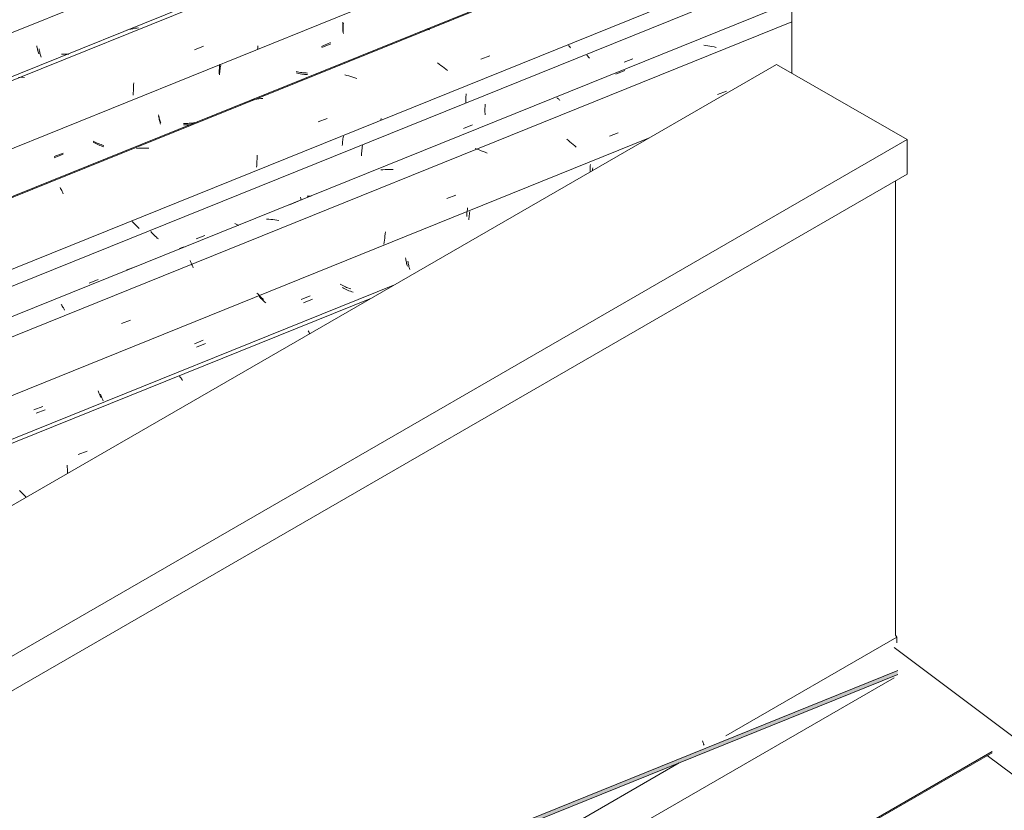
# Model space of a CAD drawing. Header units: metres. Extents: x -15.1 to 0.1, y 4 to 14.1.
# Tile 37 of 67: x -9.5 to -8.4, y 10.3 to 11.2. Entities that reach past the tile are written whole.
import ezdxf

# ---------------------------------------------------------------- set-up
doc = ezdxf.new("R2010")
doc.units = ezdxf.units.M
for name, color, linetype, lineweight in [('A-GLAZ-CWMG', 7, 'Continuous', 5), ('A-ROOF', 7, 'Continuous', 5), ('A-ROOF-OTLN', 7, 'Continuous', 5), ('I-WALL', 7, 'Continuous', 5)]:
    doc.layers.add(name, color=color, linetype=linetype, lineweight=lineweight)

# ---------------------------------------------------------------- blocks, each defined once
blk = doc.blocks.new('FP_60-ISO_01')
at = {"layer": 'A-GLAZ-CWMG', "color": 9, "true_color": 0xc0c0c0}
for p, q in [((-8.754, 10.4094), (-8.7537, 10.4085)), ((-8.7537, 10.4085), (-8.7533, 10.4076)), ((-8.7533, 10.4076), (-8.753, 10.4067)), ((-8.753, 10.4067), (-8.7527, 10.4059)), ((-8.7527, 10.4059), (-8.7523, 10.4051))]:
    blk.add_line(p, q, dxfattribs=at)
blk = doc.blocks.new('FP_69-ISO_01')
at = {"layer": 'A-GLAZ-CWMG'}
blk.add_line((-9.0795, 10.892), (-11.5595, 9.8897), dxfattribs=at)
at = {"layer": 'A-GLAZ-CWMG', "color": 9, "true_color": 0xc0c0c0}
for p, q in [((-9.1708, 10.8433), (-9.1702, 10.8422)), ((-9.1702, 10.8422), (-9.1697, 10.8412)), ((-9.1697, 10.8412), (-9.1692, 10.8402)), ((-9.307, 10.7953), (-9.3064, 10.7947)), ((-9.3064, 10.7947), (-9.3058, 10.794)), ((-9.3058, 10.794), (-9.3052, 10.7932)), ((-9.3052, 10.7932), (-9.3047, 10.7924)), ((-9.3047, 10.7924), (-9.3041, 10.7916)), ((-9.3041, 10.7916), (-9.3035, 10.7906)), ((-9.4141, 10.7125), (-9.4046, 10.7161)), ((-9.4257, 10.7011), (-9.4255, 10.6991)), ((-9.4255, 10.6991), (-9.4254, 10.6971)), ((-9.4254, 10.6971), (-9.4254, 10.695)), ((-9.4254, 10.695), (-9.4254, 10.6929)), ((-9.4254, 10.6929), (-9.4254, 10.6923)), ((-9.4745, 10.6729), (-9.4761, 10.6744)), ((-9.473, 10.6714), (-9.4745, 10.6729)), ((-9.4715, 10.6699), (-9.473, 10.6714)), ((-9.47, 10.6684), (-9.4715, 10.6699)), ((-9.4691, 10.6674), (-9.47, 10.6684))]:
    blk.add_line(p, q, dxfattribs=at)
blk = doc.blocks.new('FP_70-ISO_01')
at = {"layer": 'A-GLAZ-CWMG', "color": 9, "true_color": 0xc0c0c0}
for p, q in [((-8.8726, 11.0149), (-8.8727, 11.0135)), ((-8.8727, 11.0135), (-8.8727, 11.0121)), ((-8.8725, 11.0178), (-8.8726, 11.0163)), ((-8.8726, 11.0163), (-8.8726, 11.0149)), ((-8.8724, 11.0192), (-8.8725, 11.0178)), ((-8.8727, 11.0121), (-8.8727, 11.0114)), ((-9.0025, 10.9718), (-9.0027, 10.9703)), ((-9.0022, 10.9733), (-9.0025, 10.9718)), ((-9.0031, 10.9658), (-9.0032, 10.9644)), ((-9.003, 10.9673), (-9.0031, 10.9658)), ((-9.0029, 10.9688), (-9.003, 10.9673)), ((-9.0027, 10.9703), (-9.0029, 10.9688)), ((-9.0678, 10.9205), (-9.0676, 10.9193)), ((-9.0676, 10.9193), (-9.0674, 10.9181)), ((-9.0674, 10.9181), (-9.0672, 10.9169)), ((-9.0672, 10.9169), (-9.0669, 10.9158)), ((-9.0669, 10.9158), (-9.0667, 10.9147)), ((-9.0667, 10.9147), (-9.0664, 10.9136)), ((-9.0664, 10.9136), (-9.0661, 10.9126)), ((-9.0661, 10.9126), (-9.0658, 10.9116)), ((-9.1357, 10.892), (-9.1371, 10.8927)), ((-9.1343, 10.8913), (-9.1357, 10.892)), ((-9.1329, 10.8906), (-9.1343, 10.8913)), ((-9.1315, 10.8899), (-9.1329, 10.8906)), ((-9.1301, 10.8893), (-9.1315, 10.8899)), ((-9.1287, 10.8887), (-9.1301, 10.8893)), ((-9.1272, 10.8882), (-9.1287, 10.8887)), ((-9.224, 10.8823), (-9.225, 10.8833)), ((-9.2231, 10.8813), (-9.224, 10.8823)), ((-9.2221, 10.8803), (-9.2231, 10.8813)), ((-9.2211, 10.8793), (-9.2221, 10.8803)), ((-9.22, 10.8784), (-9.2211, 10.8793)), ((-9.219, 10.8774), (-9.22, 10.8784)), ((-9.1781, 10.8763), (-9.1687, 10.8802)), ((-9.1258, 10.8876), (-9.1272, 10.8882)), ((-9.2179, 10.8764), (-9.219, 10.8774)), ((-9.2911, 10.8296), (-9.2818, 10.8335)), ((-9.3927, 10.7798), (-9.3924, 10.7788)), ((-9.3924, 10.7788), (-9.3921, 10.7778)), ((-9.3921, 10.7778), (-9.3918, 10.7769)), ((-9.3918, 10.7769), (-9.3914, 10.776)), ((-9.3914, 10.776), (-9.3911, 10.7752)), ((-9.3911, 10.7752), (-9.3908, 10.7744)), ((-9.3908, 10.7744), (-9.3904, 10.7736)), ((-9.3904, 10.7736), (-9.3901, 10.7729)), ((-9.4607, 10.7596), (-9.4514, 10.7634))]:
    blk.add_line(p, q, dxfattribs=at)
blk = doc.blocks.new('FP_71-ISO_01')
at = {"layer": 'A-GLAZ-CWMG'}
blk.add_line((-8.6595, 11.1701), (-11.6625, 9.9564), dxfattribs=at)
blk = doc.blocks.new('FP_72-ISO_01')
at = {"layer": 'A-GLAZ-CWMG', "color": 9, "true_color": 0xc0c0c0}
for p, q in [((-8.8753, 11.134), (-8.8763, 11.135)), ((-8.8743, 11.133), (-8.8753, 11.134)), ((-8.8733, 11.1319), (-8.8743, 11.133)), ((-8.8368, 11.1274), (-8.8275, 11.1312)), ((-8.9838, 11.0803), (-8.9839, 11.0789)), ((-8.9839, 11.0789), (-8.9839, 11.0775)), ((-8.9839, 11.0775), (-8.9839, 11.0761)), ((-8.9839, 11.0761), (-8.9839, 11.0747)), ((-8.9837, 11.0832), (-8.9838, 11.0818)), ((-8.9838, 11.0818), (-8.9838, 11.0803)), ((-8.9839, 11.0747), (-8.9838, 11.0733)), ((-8.9838, 11.0733), (-8.9837, 11.072)), ((-9.0065, 11.0573), (-8.9971, 11.0611)), ((-9.114, 11.0345), (-9.1142, 11.033)), ((-9.1138, 11.0361), (-9.114, 11.0345)), ((-9.1136, 11.0377), (-9.1138, 11.0361)), ((-9.1133, 11.0393), (-9.1136, 11.0377)), ((-9.1144, 11.0299), (-9.1145, 11.0284)), ((-9.1143, 11.0314), (-9.1144, 11.0299)), ((-9.1142, 11.033), (-9.1143, 11.0314)), ((-9.1789, 10.9846), (-9.1787, 10.9834)), ((-9.1787, 10.9834), (-9.1785, 10.9823)), ((-9.1785, 10.9823), (-9.1783, 10.9815)), ((-9.2468, 10.9561), (-9.2482, 10.9568)), ((-9.2455, 10.9554), (-9.2468, 10.9561)), ((-9.2442, 10.9549), (-9.2455, 10.9554)), ((-9.3364, 10.9473), (-9.3373, 10.9483)), ((-9.3354, 10.9463), (-9.3364, 10.9473)), ((-9.3344, 10.9453), (-9.3354, 10.9463)), ((-9.3334, 10.9443), (-9.3344, 10.9453)), ((-9.3324, 10.9434), (-9.3334, 10.9443)), ((-9.3313, 10.9424), (-9.3324, 10.9434)), ((-9.3303, 10.9414), (-9.3313, 10.9424)), ((-9.3292, 10.9405), (-9.3303, 10.9414)), ((-9.2892, 10.9405), (-9.2799, 10.9443)), ((-9.4023, 10.8938), (-9.3929, 10.8976))]:
    blk.add_line(p, q, dxfattribs=at)
blk = doc.blocks.new('Rectangular Mullion - Telha Fibrocimento - Ondulada-1908998-ISO_01')
at = {"layer": 'A-GLAZ-CWMG', "true_color": 0xc0c0c0}
h = blk.add_hatch(dxfattribs=at)
h.set_pattern_fill('FP_6', color=9, style=0, pattern_type=2)
h.set_pattern_definition([(30, (-11.415, 12.082), (0.22989483, 0.1990905), [0.01095, -0.18814, 0.01095, -1.25]), (30, (-11.415, 12.082), (0.22989483, 0.1990905), [-0.21004, -0.18814, 0.01095, -0.38724, -0.66365]), (30, (-11.415, 12.082), (0.22989483, 0.1990905), [-0.79638, 0.01095, -0.18814, 0.01095, -0.4536]), (30, (-11.415, 12.082), (0.22989483, 0.1990905), [-1.006, -0.12178, 0.01095, -0.32087]), (125.104, (-11.329, 12.165), (-0.16472115, 0.1016063), [0.00825, -0.14167, 0.00825, -0.94122]), (125.104, (-11.329, 12.165), (-0.16472115, 0.1016063), [-0.15816, -0.14167, 0.00825, -0.29159, -0.49972]), (125.104, (-11.329, 12.165), (-0.16472115, 0.1016063), [-0.59966, 0.00825, -0.14167, 0.00825, -0.34156]), (125.104, (-11.329, 12.165), (-0.16472115, 0.1016063), [-0.75782, -0.0917, 0.00825, -0.24161]), (248.794, (-11.3, 12.315), (-0.06517556, -0.30070662), [0.01311, -0.22522, 0.01311, -1.496]), (248.794, (-11.3, 12.315), (-0.06517556, -0.30070662), [-0.25144, -0.22522, 0.01311, -0.46356, -0.79444]), (248.794, (-11.3, 12.315), (-0.06517556, -0.30070662), [-0.95333, 0.01311, -0.22522, 0.01311, -0.543]), (248.794, (-11.3, 12.315), (-0.06517556, -0.30070662), [-1.205, -0.14578, 0.01311, -0.38411])])
h.paths.add_polyline_path([(-11.0726, 9.4591), (-8.5474, 10.4797), (-8.5474, 10.4838), (-11.072, 9.4635)])
h.paths.add_polyline_path([(-5.1127, 11.8678), (-4.6839, 12.0411), (-4.6833, 12.0454), (-5.1145, 11.8712)])
at = {"layer": 'A-GLAZ-CWMG'}
for p, q in [((-8.6595, 11.2237), (-11.7172, 9.9879)), ((-8.5474, 10.4838), (-11.072, 9.4635)), ((-8.5474, 10.4797), (-11.0726, 9.4591))]:
    blk.add_line(p, q, dxfattribs=at)
for name in ['FP_71-ISO_01', 'FP_72-ISO_01', 'FP_69-ISO_01', 'FP_70-ISO_01', 'FP_60-ISO_01']:
    blk.add_blockref(name, (0, 0), dxfattribs=at)
blk = doc.blocks.new('FP_77-ISO_01')
at = {"layer": 'A-GLAZ-CWMG'}
blk.add_line((-9.1037, 10.878), (-11.5552, 9.8872), dxfattribs=at)
blk = doc.blocks.new('FP_78-ISO_01')
at = {"layer": 'A-GLAZ-CWMG', "color": 9, "true_color": 0xc0c0c0}
for p, q in [((-8.8701, 11.0143), (-8.8702, 11.0128)), ((-8.87, 11.0157), (-8.8701, 11.0143)), ((-9.0008, 10.9623), (-9.0009, 10.9608)), ((-9.0007, 10.9638), (-9.0008, 10.9623)), ((-9.0005, 10.9652), (-9.0007, 10.9638)), ((-9.0004, 10.9667), (-9.0005, 10.9652)), ((-9.0001, 10.9682), (-9.0004, 10.9667)), ((-8.9999, 10.9697), (-9.0001, 10.9682)), ((-9.0654, 10.917), (-9.0652, 10.9158)), ((-9.0652, 10.9158), (-9.065, 10.9146)), ((-9.065, 10.9146), (-9.0647, 10.9135)), ((-9.0647, 10.9135), (-9.0645, 10.9123)), ((-9.0645, 10.9123), (-9.0642, 10.9112)), ((-9.0642, 10.9112), (-9.0639, 10.9102)), ((-9.0639, 10.9102), (-9.0636, 10.9092)), ((-9.0636, 10.9092), (-9.0633, 10.9082)), ((-9.1333, 10.8885), (-9.1346, 10.8892)), ((-9.1319, 10.8878), (-9.1333, 10.8885)), ((-9.2217, 10.8787), (-9.2226, 10.8797)), ((-9.2207, 10.8777), (-9.2217, 10.8787)), ((-9.1305, 10.8871), (-9.1319, 10.8878)), ((-9.1291, 10.8865), (-9.1305, 10.8871)), ((-9.1277, 10.8858), (-9.1291, 10.8865)), ((-9.1262, 10.8853), (-9.1277, 10.8858)), ((-9.1248, 10.8847), (-9.1262, 10.8853)), ((-9.1233, 10.8842), (-9.1248, 10.8847)), ((-9.2197, 10.8768), (-9.2207, 10.8777)), ((-9.2187, 10.8758), (-9.2197, 10.8768)), ((-9.2176, 10.8748), (-9.2187, 10.8758)), ((-9.2166, 10.8738), (-9.2176, 10.8748)), ((-9.2155, 10.8729), (-9.2166, 10.8738)), ((-9.1756, 10.8728), (-9.1663, 10.8767)), ((-9.2887, 10.8261), (-9.2793, 10.83)), ((-9.3902, 10.7763), (-9.3899, 10.7753)), ((-9.3899, 10.7753), (-9.3896, 10.7744)), ((-9.3896, 10.7744), (-9.3893, 10.7735)), ((-9.3893, 10.7735), (-9.3889, 10.7726)), ((-9.3889, 10.7726), (-9.3886, 10.7717)), ((-9.3886, 10.7717), (-9.3883, 10.7709)), ((-9.3883, 10.7709), (-9.3879, 10.7702)), ((-9.3879, 10.7702), (-9.3876, 10.7694)), ((-9.4582, 10.7561), (-9.4489, 10.7599))]:
    blk.add_line(p, q, dxfattribs=at)
blk = doc.blocks.new('FP_79-ISO_01')
at = {"layer": 'A-GLAZ-CWMG'}
blk.add_line((-8.6595, 11.1915), (-11.6917, 9.9661), dxfattribs=at)
at = {"layer": 'A-GLAZ-CWMG', "color": 9, "true_color": 0xc0c0c0}
for p, q in [((-8.7504, 11.1451), (-8.7526, 11.1454)), ((-8.7482, 11.1449), (-8.7504, 11.1451)), ((-8.7461, 11.1445), (-8.7482, 11.1449)), ((-8.7439, 11.1441), (-8.7461, 11.1445)), ((-8.7417, 11.1437), (-8.7439, 11.1441)), ((-8.7396, 11.1432), (-8.7417, 11.1437)), ((-8.8456, 11.115), (-8.8361, 11.1188)), ((-8.738, 11.0933), (-8.7285, 11.0969)), ((-8.9079, 11.0897), (-8.9073, 11.0894)), ((-8.9073, 11.0894), (-8.9068, 11.089)), ((-8.9068, 11.089), (-8.9063, 11.0886)), ((-8.9063, 11.0886), (-8.9057, 11.0881)), ((-8.9057, 11.0881), (-8.9051, 11.0876)), ((-8.9051, 11.0876), (-8.9046, 11.087)), ((-8.8957, 11.0446), (-8.8975, 11.046)), ((-8.894, 11.0433), (-8.8957, 11.0446)), ((-8.8524, 11.0493), (-8.843, 11.0529)), ((-8.9921, 11.0355), (-8.9942, 11.0362)), ((-8.99, 11.0347), (-8.9921, 11.0355)), ((-8.9879, 11.0339), (-8.99, 11.0347)), ((-8.8923, 11.0419), (-8.894, 11.0433)), ((-8.8906, 11.0404), (-8.8923, 11.0419)), ((-8.889, 11.039), (-8.8906, 11.0404)), ((-8.8874, 11.0375), (-8.889, 11.039)), ((-8.9858, 11.0331), (-8.9879, 11.0339)), ((-8.9838, 11.0322), (-8.9858, 11.0331)), ((-8.9817, 11.0312), (-8.9838, 11.0322)), ((-9.0917, 11.0137), (-9.0938, 11.0135)), ((-9.0895, 11.0139), (-9.0917, 11.0137)), ((-9.0874, 11.014), (-9.0895, 11.0139)), ((-9.0852, 11.014), (-9.0874, 11.014)), ((-9.0831, 11.014), (-9.0852, 11.014)), ((-9.0809, 11.0139), (-9.0831, 11.014)), ((-9.0242, 10.9832), (-9.0147, 10.9869)), ((-9.1907, 10.9767), (-9.1813, 10.9805)), ((-9.2125, 10.9613), (-9.2147, 10.9613)), ((-9.2104, 10.9611), (-9.2125, 10.9613)), ((-9.2082, 10.961), (-9.2104, 10.9611)), ((-9.206, 10.9607), (-9.2082, 10.961)), ((-9.2038, 10.9605), (-9.206, 10.9607)), ((-9.2017, 10.9601), (-9.2038, 10.9605)), ((-9.0898, 10.9415), (-9.0901, 10.9393)), ((-9.0896, 10.9436), (-9.0898, 10.9415)), ((-9.0894, 10.9458), (-9.0896, 10.9436)), ((-9.0892, 10.9479), (-9.0894, 10.9458)), ((-9.305, 10.931), (-9.3069, 10.9303)), ((-9.3029, 10.9317), (-9.305, 10.931)), ((-9.3009, 10.9323), (-9.3029, 10.9317)), ((-9.0904, 10.9371), (-9.0908, 10.9349)), ((-9.0901, 10.9393), (-9.0904, 10.9371)), ((-9.3633, 10.9074), (-9.3538, 10.9112)), ((-9.2956, 10.9178), (-9.2951, 10.9166)), ((-9.2951, 10.9166), (-9.2945, 10.9153)), ((-9.2945, 10.9153), (-9.294, 10.914)), ((-9.294, 10.914), (-9.2935, 10.9127)), ((-9.2935, 10.9127), (-9.2929, 10.9113)), ((-9.2929, 10.9113), (-9.2925, 10.9098)), ((-9.4318, 10.8711), (-9.4313, 10.8703)), ((-9.4313, 10.8703), (-9.4307, 10.8694)), ((-9.4307, 10.8694), (-9.4301, 10.8685)), ((-9.4301, 10.8685), (-9.4295, 10.8675)), ((-9.4295, 10.8675), (-9.4289, 10.8664)), ((-9.4289, 10.8664), (-9.4284, 10.8653)), ((-9.368, 10.851), (-9.3585, 10.8546))]:
    blk.add_line(p, q, dxfattribs=at)
blk = doc.blocks.new('FP_80-ISO_01')
at = {"layer": 'A-GLAZ-CWMG', "color": 9, "true_color": 0xc0c0c0}
for p, q in [((-8.8949, 11.1445), (-8.8956, 11.1453)), ((-8.8942, 11.1437), (-8.8949, 11.1445)), ((-8.8934, 11.1429), (-8.8942, 11.1437)), ((-9.004, 11.0913), (-9.0041, 11.0899)), ((-9.0041, 11.0899), (-9.0041, 11.0885)), ((-9.0041, 11.0885), (-9.0041, 11.087)), ((-9.0041, 11.087), (-9.0041, 11.0857)), ((-9.0039, 11.0928), (-9.004, 11.0913)), ((-9.0038, 11.0942), (-9.0039, 11.0928)), ((-9.0041, 11.0857), (-9.004, 11.0845)), ((-9.1342, 11.0449), (-9.1344, 11.0435)), ((-9.134, 11.0463), (-9.1342, 11.0449)), ((-9.1338, 11.0477), (-9.134, 11.0463)), ((-9.1336, 11.0491), (-9.1338, 11.0477)), ((-9.1346, 11.0407), (-9.1347, 11.0394)), ((-9.1345, 11.0421), (-9.1346, 11.0407)), ((-9.1344, 11.0435), (-9.1345, 11.0421)), ((-9.1701, 10.9858), (-9.1717, 10.9858)), ((-9.1686, 10.9858), (-9.1701, 10.9858)), ((-9.1675, 10.9858), (-9.1686, 10.9858)), ((-9.3559, 10.9578), (-9.3569, 10.9589)), ((-9.3549, 10.9567), (-9.3559, 10.9578)), ((-9.3538, 10.9557), (-9.3549, 10.9567)), ((-9.3528, 10.9546), (-9.3538, 10.9557)), ((-9.3517, 10.9536), (-9.3528, 10.9546)), ((-9.3505, 10.9525), (-9.3517, 10.9536)), ((-9.3494, 10.9515), (-9.3505, 10.9525))]:
    blk.add_line(p, q, dxfattribs=at)
blk = doc.blocks.new('FP_81-ISO_01')
at = {"layer": 'A-GLAZ-CWMG'}
blk.add_line((-8.6595, 11.3186), (-11.8212, 10.0408), dxfattribs=at)
at = {"layer": 'A-GLAZ-CWMG', "color": 9, "true_color": 0xc0c0c0}
for p, q in [((-9.0455, 11.1629), (-9.045, 11.1629)), ((-9.045, 11.1629), (-9.0446, 11.1628)), ((-9.0446, 11.1628), (-9.0441, 11.1626)), ((-9.0441, 11.1626), (-9.0436, 11.1624)), ((-9.0436, 11.1624), (-9.0431, 11.1621)), ((-9.0431, 11.1621), (-9.0425, 11.1618)), ((-8.9883, 11.1307), (-8.9789, 11.1344)), ((-9.0323, 11.1254), (-9.0342, 11.1267)), ((-9.0305, 11.1242), (-9.0323, 11.1254)), ((-9.0287, 11.1229), (-9.0305, 11.1242)), ((-9.0269, 11.1215), (-9.0287, 11.1229)), ((-9.0252, 11.1202), (-9.0269, 11.1215)), ((-9.0234, 11.1188), (-9.0252, 11.1202)), ((-9.1299, 11.1135), (-9.1321, 11.114)), ((-9.1278, 11.113), (-9.1299, 11.1135)), ((-9.1256, 11.1124), (-9.1278, 11.113)), ((-9.1235, 11.1118), (-9.1256, 11.1124)), ((-9.1214, 11.1111), (-9.1235, 11.1118)), ((-9.1193, 11.1103), (-9.1214, 11.1111)), ((-9.2293, 11.0878), (-9.2313, 11.0873)), ((-9.2272, 11.0882), (-9.2293, 11.0878)), ((-9.2251, 11.0885), (-9.2272, 11.0882)), ((-9.223, 11.0888), (-9.2251, 11.0885)), ((-9.2208, 11.0891), (-9.223, 11.0888)), ((-9.2187, 11.0892), (-9.2208, 11.0891)), ((-9.1601, 11.0643), (-9.1507, 11.0679)), ((-9.0935, 11.0681), (-9.0938, 11.0661)), ((-9.3501, 11.0365), (-9.3523, 11.0363)), ((-9.348, 11.0366), (-9.3501, 11.0365)), ((-9.3459, 11.0367), (-9.348, 11.0366)), ((-9.3437, 11.0367), (-9.3459, 11.0367)), ((-9.3415, 11.0367), (-9.3437, 11.0367)), ((-9.3394, 11.0365), (-9.3415, 11.0367)), ((-9.2247, 11.0249), (-9.2249, 11.0228)), ((-9.2246, 11.0291), (-9.2247, 11.027)), ((-9.2247, 11.027), (-9.2247, 11.0249)), ((-9.2252, 11.0184), (-9.2255, 11.0163)), ((-9.225, 11.0206), (-9.2252, 11.0184)), ((-9.2249, 11.0228), (-9.225, 11.0206)), ((-9.4331, 10.9949), (-9.4326, 10.9939)), ((-9.4326, 10.9939), (-9.432, 10.9929)), ((-9.432, 10.9929), (-9.4314, 10.9918)), ((-9.4314, 10.9918), (-9.4308, 10.9906)), ((-9.4308, 10.9906), (-9.4303, 10.9894)), ((-9.4303, 10.9894), (-9.4297, 10.9882))]:
    blk.add_line(p, q, dxfattribs=at)
blk = doc.blocks.new('FP_82-ISO_01')
at = {"layer": 'A-GLAZ-CWMG', "color": 9, "true_color": 0xc0c0c0}
for p, q in [((-9.1337, 11.1661), (-9.1338, 11.1647)), ((-9.1338, 11.1647), (-9.1338, 11.1633)), ((-9.1338, 11.1633), (-9.1338, 11.1619)), ((-9.1338, 11.1619), (-9.1338, 11.1605)), ((-9.1338, 11.1605), (-9.1337, 11.1591)), ((-9.1336, 11.169), (-9.1337, 11.1675)), ((-9.1337, 11.1675), (-9.1337, 11.1661)), ((-9.1337, 11.1591), (-9.1336, 11.1578)), ((-9.1564, 11.1431), (-9.147, 11.1469)), ((-9.2641, 11.1186), (-9.2643, 11.1171)), ((-9.264, 11.12), (-9.2641, 11.1186)), ((-9.2638, 11.1215), (-9.264, 11.12)), ((-9.2636, 11.123), (-9.2638, 11.1215)), ((-9.2633, 11.1245), (-9.2636, 11.123)), ((-9.2644, 11.1156), (-9.2645, 11.1142)), ((-9.2643, 11.1171), (-9.2644, 11.1156)), ((-9.1821, 11.1158), (-9.1836, 11.1162)), ((-9.1806, 11.1155), (-9.1821, 11.1158)), ((-9.1791, 11.1152), (-9.1806, 11.1155)), ((-9.1776, 11.115), (-9.1791, 11.1152)), ((-9.1761, 11.1148), (-9.1776, 11.115)), ((-9.1745, 11.1146), (-9.1761, 11.1148)), ((-9.173, 11.1145), (-9.1745, 11.1146)), ((-9.1715, 11.1144), (-9.173, 11.1145)), ((-9.3289, 11.0705), (-9.3287, 11.0693)), ((-9.3287, 11.0693), (-9.3284, 11.0682)), ((-9.3284, 11.0682), (-9.3282, 11.067)), ((-9.3282, 11.067), (-9.3279, 11.0659)), ((-9.3279, 11.0659), (-9.3277, 11.0649)), ((-9.3277, 11.0649), (-9.3274, 11.0638)), ((-9.3274, 11.0638), (-9.3271, 11.0628)), ((-9.3271, 11.0628), (-9.3268, 11.0618)), ((-9.3012, 11.0611), (-9.3027, 11.0611)), ((-9.2997, 11.0611), (-9.3012, 11.0611)), ((-9.2982, 11.0611), (-9.2997, 11.0611)), ((-9.2967, 11.0612), (-9.2982, 11.0611)), ((-9.2953, 11.0613), (-9.2967, 11.0612)), ((-9.3968, 11.0421), (-9.3982, 11.0428)), ((-9.3954, 11.0414), (-9.3968, 11.0421)), ((-9.394, 11.0407), (-9.3954, 11.0414)), ((-9.3926, 11.0401), (-9.394, 11.0407)), ((-9.3912, 11.0395), (-9.3926, 11.0401)), ((-9.3897, 11.0389), (-9.3912, 11.0395)), ((-9.3883, 11.0384), (-9.3897, 11.0389)), ((-9.3868, 11.0379), (-9.3883, 11.0384)), ((-9.4392, 11.0264), (-9.4298, 11.0303))]:
    blk.add_line(p, q, dxfattribs=at)
blk = doc.blocks.new('FP_83-ISO_01')
at = {"layer": 'A-GLAZ-CWMG'}
blk.add_line((-8.6595, 11.4455), (-11.9505, 10.1155), dxfattribs=at)
at = {"layer": 'A-GLAZ-CWMG', "color": 9, "true_color": 0xc0c0c0}
for p, q in [((-9.3604, 11.1621), (-9.3625, 11.1615)), ((-9.3584, 11.1626), (-9.3604, 11.1621)), ((-9.3563, 11.163), (-9.3584, 11.1626)), ((-9.3542, 11.1634), (-9.3563, 11.163)), ((-9.3521, 11.1637), (-9.3542, 11.1634)), ((-9.35, 11.1639), (-9.3521, 11.1637)), ((-9.291, 11.1407), (-9.2815, 11.1444)), ((-9.2241, 11.1429), (-9.2244, 11.1411)), ((-9.2239, 11.1447), (-9.2241, 11.1429)), ((-9.4749, 11.1116), (-9.4771, 11.1115)), ((-9.4728, 11.1116), (-9.4749, 11.1116)), ((-9.4706, 11.1115), (-9.4728, 11.1116)), ((-9.3555, 11.0971), (-9.3557, 11.095)), ((-9.3554, 11.0993), (-9.3555, 11.0971)), ((-9.3553, 11.1014), (-9.3554, 11.0993)), ((-9.3552, 11.1056), (-9.3553, 11.1035)), ((-9.3553, 11.1035), (-9.3553, 11.1014)), ((-9.3557, 11.095), (-9.3559, 11.0928))]:
    blk.add_line(p, q, dxfattribs=at)
blk = doc.blocks.new('FP_84-ISO_01')
at = {"layer": 'A-GLAZ-CWMG', "color": 9, "true_color": 0xc0c0c0}
for p, q in [((-9.4578, 11.145), (-9.4576, 11.1439)), ((-9.4576, 11.1439), (-9.4574, 11.1427)), ((-9.4574, 11.1427), (-9.4571, 11.1416)), ((-9.4571, 11.1416), (-9.4568, 11.1405)), ((-9.4568, 11.1405), (-9.4566, 11.1395)), ((-9.4566, 11.1395), (-9.4563, 11.1384)), ((-9.4563, 11.1384), (-9.456, 11.1374)), ((-9.456, 11.1374), (-9.4557, 11.1365)), ((-9.43, 11.1359), (-9.4316, 11.1359)), ((-9.4285, 11.1359), (-9.43, 11.1359)), ((-9.427, 11.136), (-9.4285, 11.1359)), ((-9.4255, 11.1361), (-9.427, 11.136)), ((-9.424, 11.1362), (-9.4255, 11.1361))]:
    blk.add_line(p, q, dxfattribs=at)
blk = doc.blocks.new('Rectangular Mullion - Telha Fibrocimento - Ondulada-V73-ISO_01')
at = {"layer": 'A-GLAZ-CWMG'}
for p, q in [((-8.6595, 11.3695), (-11.8658, 10.0737)), ((-8.6595, 11.2417), (-11.7355, 9.9985)), ((-8.811, 11.047), (-11.5995, 9.92))]:
    blk.add_line(p, q, dxfattribs=at)
for name in ['FP_83-ISO_01', 'FP_84-ISO_01', 'FP_81-ISO_01', 'FP_82-ISO_01', 'FP_79-ISO_01', 'FP_80-ISO_01', 'FP_77-ISO_01', 'FP_78-ISO_01']:
    blk.add_blockref(name, (0, 0), dxfattribs=at)
blk = doc.blocks.new('FP_88-ISO_01')
at = {"layer": 'A-GLAZ-CWMG'}
blk.add_line((-8.6595, 11.3176), (-11.8129, 10.0432), dxfattribs=at)
blk = doc.blocks.new('FP_89-ISO_01')
at = {"layer": 'A-GLAZ-CWMG', "color": 9, "true_color": 0xc0c0c0}
for p, q in [((-9.1342, 11.17), (-9.1342, 11.1685)), ((-9.1342, 11.1685), (-9.1343, 11.1671)), ((-9.1343, 11.1671), (-9.1343, 11.1657)), ((-9.1343, 11.1657), (-9.1342, 11.1643)), ((-9.1342, 11.1643), (-9.1342, 11.1629)), ((-9.1342, 11.1629), (-9.1341, 11.1616)), ((-9.1341, 11.1616), (-9.134, 11.1602)), ((-9.134, 11.1602), (-9.1339, 11.1589)), ((-9.1566, 11.1443), (-9.1472, 11.1482)), ((-9.2648, 11.1194), (-9.2649, 11.118)), ((-9.2649, 11.118), (-9.2649, 11.1166)), ((-9.2647, 11.1209), (-9.2648, 11.1194)), ((-9.2645, 11.1223), (-9.2647, 11.1209)), ((-9.2644, 11.1238), (-9.2645, 11.1223)), ((-9.2642, 11.1253), (-9.2644, 11.1238)), ((-9.1821, 11.1174), (-9.1836, 11.1177)), ((-9.1805, 11.1171), (-9.1821, 11.1174)), ((-9.2649, 11.1166), (-9.265, 11.1151)), ((-9.179, 11.1168), (-9.1805, 11.1171)), ((-9.1775, 11.1166), (-9.179, 11.1168)), ((-9.176, 11.1164), (-9.1775, 11.1166)), ((-9.1745, 11.1163), (-9.176, 11.1164)), ((-9.1729, 11.1162), (-9.1745, 11.1163)), ((-9.1714, 11.1161), (-9.1729, 11.1162)), ((-9.3289, 11.0717), (-9.3287, 11.0706)), ((-9.3287, 11.0706), (-9.3285, 11.0694)), ((-9.3285, 11.0694), (-9.3282, 11.0683)), ((-9.3282, 11.0683), (-9.3279, 11.0672)), ((-9.3279, 11.0672), (-9.3276, 11.0662)), ((-9.3276, 11.0662), (-9.3273, 11.0652)), ((-9.3273, 11.0652), (-9.327, 11.0642)), ((-9.327, 11.0642), (-9.3267, 11.0633)), ((-9.301, 11.0628), (-9.3026, 11.0628)), ((-9.2995, 11.0628), (-9.301, 11.0628)), ((-9.298, 11.0628), (-9.2995, 11.0628)), ((-9.2965, 11.0629), (-9.298, 11.0628)), ((-9.295, 11.0631), (-9.2965, 11.0629)), ((-9.2935, 11.0632), (-9.295, 11.0631)), ((-9.292, 11.0634), (-9.2935, 11.0632)), ((-9.2905, 11.0637), (-9.292, 11.0634)), ((-9.3968, 11.0432), (-9.3982, 11.0439)), ((-9.3954, 11.0426), (-9.3968, 11.0432)), ((-9.394, 11.042), (-9.3954, 11.0426)), ((-9.3926, 11.0414), (-9.394, 11.042)), ((-9.3911, 11.0408), (-9.3926, 11.0414)), ((-9.3896, 11.0403), (-9.3911, 11.0408)), ((-9.3882, 11.0397), (-9.3896, 11.0403)), ((-9.3867, 11.0393), (-9.3882, 11.0397)), ((-9.4392, 11.0276), (-9.4299, 11.0314))]:
    blk.add_line(p, q, dxfattribs=at)
blk = doc.blocks.new('FP_90-ISO_01')
at = {"layer": 'A-GLAZ-CWMG'}
blk.add_line((-8.6595, 11.4413), (-11.9462, 10.113), dxfattribs=at)
blk = doc.blocks.new('FP_91-ISO_01')
at = {"layer": 'A-GLAZ-CWMG', "color": 9, "true_color": 0xc0c0c0}
for p, q in [((-9.4553, 11.1415), (-9.4551, 11.1404)), ((-9.4551, 11.1404), (-9.4549, 11.1392)), ((-9.4549, 11.1392), (-9.4546, 11.1381)), ((-9.4546, 11.1381), (-9.4544, 11.137)), ((-9.4544, 11.137), (-9.4541, 11.136)), ((-9.4541, 11.136), (-9.4538, 11.135)), ((-9.4538, 11.135), (-9.4535, 11.134)), ((-9.4535, 11.134), (-9.4532, 11.133))]:
    blk.add_line(p, q, dxfattribs=at)
blk = doc.blocks.new('Rectangular Mullion - Telha Fibrocimento - Ondulada-V87-ISO_01')
at = {"layer": 'A-GLAZ-CWMG'}
blk.add_line((-8.6595, 11.492), (-11.9906, 10.1458), dxfattribs=at)
for name in ['FP_90-ISO_01', 'FP_91-ISO_01', 'FP_88-ISO_01', 'FP_89-ISO_01']:
    blk.add_blockref(name, (0, 0), dxfattribs=at)
blk = doc.blocks.new('RUFO_1_ - RUFO_1_-1923193-ISO_01')
at = {"layer": 'A-ROOF'}
for p, q in [((-8.6755, 11.1252), (-11.1875, 9.6749)), ((-8.5376, 11.0456), (-8.6755, 11.1252)), ((-11.1875, 9.5157), (-8.5376, 11.0456)), ((-8.5376, 11.0456), (-8.5376, 11.0089)), ((-8.5376, 11.0089), (-11.1875, 9.479))]:
    blk.add_line(p, q, dxfattribs=at)

msp = doc.modelspace()

# ---------------------------------------------------------------- linework, layer by layer
at = {"layer": 'A-ROOF-OTLN'}
for p, q in [((-8.7293, 10.4147), (-8.5485, 10.5191)), ((-8.5499, 10.5215), (-8.5485, 10.5191)), ((-8.5485, 10.5191), (-8.5485, 10.5132)), ((-8.5513, 10.5083), (-5.6682, 8.3443)), ((-10.1568, 9.5493), (-8.5513, 10.4763)), ((-10.0375, 9.4805), (-8.4476, 10.3984)), ((-10.0363, 9.4798), (-8.4478, 10.397)), ((-8.4528, 10.394), (-5.6682, 8.304)), ((-10.1924, 9.5699), (-8.7784, 10.3863))]:
    msp.add_line(p, q, dxfattribs=at)
at = {"layer": 'I-WALL'}
for p, q in [((-8.6595, 11.8815), (-8.6595, 11.116)), ((-8.5499, 10.5215), (-8.5499, 11.0018))]:
    msp.add_line(p, q, dxfattribs=at)

# ---------------------------------------------------------------- block references
at = {"layer": 'A-GLAZ-CWMG'}
for name in ['Rectangular Mullion - Telha Fibrocimento - Ondulada-V87-ISO_01', 'Rectangular Mullion - Telha Fibrocimento - Ondulada-V73-ISO_01', 'Rectangular Mullion - Telha Fibrocimento - Ondulada-1908998-ISO_01']:
    msp.add_blockref(name, (0, 0), dxfattribs=at)
at = {"layer": 'A-ROOF'}
msp.add_blockref('RUFO_1_ - RUFO_1_-1923193-ISO_01', (0, 0), dxfattribs=at)

doc.saveas('drawing.dxf')
